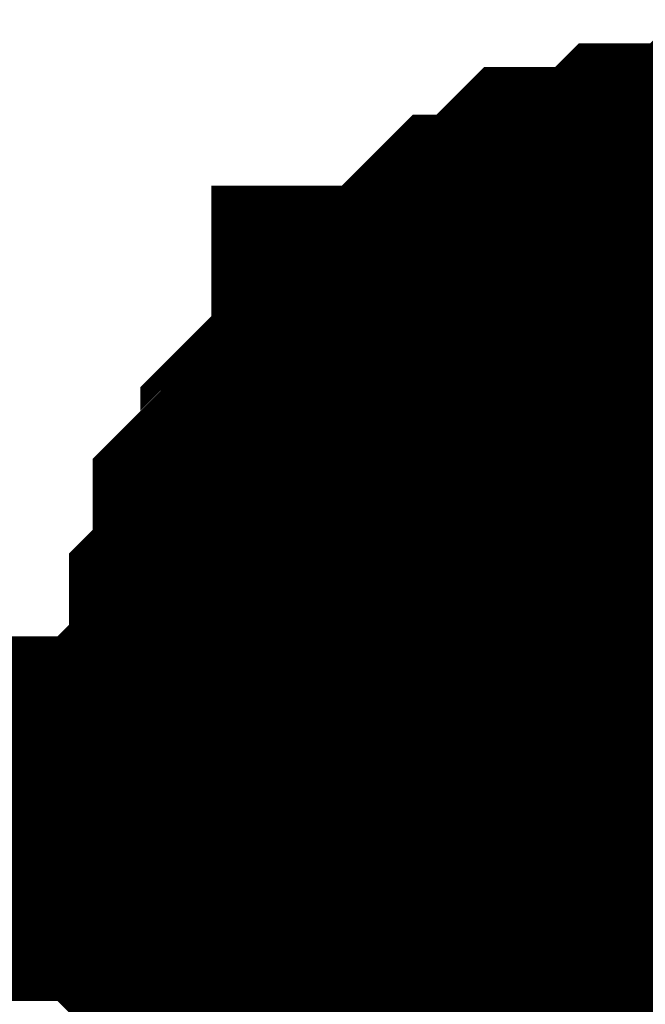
# Model space of a CAD drawing. Header units: inches. Extents: x 0 to 292, y 0 to 193.
# Tile 92 of 256: x 133.858 to 134.372, y 89.117 to 89.926. Entities that reach past the tile are written whole.
import ezdxf

# ---------------------------------------------------------------- set-up
doc = ezdxf.new("R2010")
doc.units = ezdxf.units.IN
doc.layers.add('Sheet', color=255, linetype='Continuous')

msp = doc.modelspace()

# ---------------------------------------------------------------- linework, layer by layer
at = {"layer": 'Sheet'}
for points in [[(134.02854, 89.26931, 0.29972, 0.29972, 0), (134.02854, 89.2888, 0.29972, 0.29972, 0), (134.02854, 89.32778, 0.29972, 0.29972, 0), (134.02854, 89.34727, 0.29972, 0.29972, 0), (134.04803, 89.36676, 0.29972, 0.29972, 0), (134.04803, 89.40574, 0.29972, 0.29972, 0), (134.04803, 89.42523, 0.29972, 0.29972, 0), (134.06751, 89.44473, 0.29972, 0.29972, 0), (134.06751, 89.46422, 0.29972, 0.29972, 0), (134.06751, 89.5032, 0.29972, 0.29972, 0), (134.08699, 89.52269, 0.29972, 0.29972, 0), (134.10648, 89.54218, 0.29972, 0.29972, 0), (134.10648, 89.56167, 0.29972, 0.29972, 0), (134.12596, 89.58116, 0.29972, 0.29972, 0), (134.14544, 89.60065, 0.29972, 0.29972, 0), (134.16493, 89.62015, 0.29972, 0.29972, 0), (134.16493, 89.63964, 0.29972, 0.29972, 0), (134.18441, 89.63964, 0.29972, 0.29972, 0), (134.2039, 89.65913, 0.29972, 0.29972, 0), (134.22338, 89.67862, 0.29972, 0.29972, 0), (134.24286, 89.69811, 0.29972, 0.29972, 0), (134.26235, 89.69811, 0.29972, 0.29972, 0), (134.28183, 89.7176, 0.29972, 0.29972, 0), (134.30131, 89.73709, 0.29972, 0.29972, 0), (134.34028, 89.73709, 0.29972, 0.29972, 0), (134.35977, 89.73709, 0.29972, 0.29972, 0), (134.37925, 89.75658, 0.29972, 0.29972, 0), (134.39873, 89.75658, 0.29972, 0.29972, 0), (134.4377, 89.75658, 0.29972, 0.29972, 0), (134.45718, 89.77607, 0.29972, 0.29972, 0), (134.47667, 89.77607, 0.29972, 0.29972, 0), (134.51564, 89.77607, 0.29972, 0.29972, 0), (134.53512, 89.77607, 0.29972, 0.29972, 0)], [(134.02854, 89.26931, 0.29972, 0.29972, 0), (134.02854, 89.2888, 0.29972, 0.29972, 0), (134.02854, 89.32778, 0.29972, 0.29972, 0), (134.02854, 89.34727, 0.29972, 0.29972, 0), (134.04803, 89.36676, 0.29972, 0.29972, 0), (134.04803, 89.40574, 0.29972, 0.29972, 0), (134.04803, 89.42523, 0.29972, 0.29972, 0), (134.06751, 89.44473, 0.29972, 0.29972, 0), (134.06751, 89.46422, 0.29972, 0.29972, 0), (134.06751, 89.5032, 0.29972, 0.29972, 0), (134.08699, 89.52269, 0.29972, 0.29972, 0), (134.10648, 89.54218, 0.29972, 0.29972, 0), (134.10648, 89.56167, 0.29972, 0.29972, 0), (134.12596, 89.58116, 0.29972, 0.29972, 0), (134.14544, 89.60065, 0.29972, 0.29972, 0), (134.16493, 89.62015, 0.29972, 0.29972, 0), (134.16493, 89.63964, 0.29972, 0.29972, 0), (134.18441, 89.63964, 0.29972, 0.29972, 0), (134.2039, 89.65913, 0.29972, 0.29972, 0), (134.22338, 89.67862, 0.29972, 0.29972, 0), (134.24286, 89.69811, 0.29972, 0.29972, 0), (134.26235, 89.69811, 0.29972, 0.29972, 0), (134.28183, 89.7176, 0.29972, 0.29972, 0), (134.30131, 89.73709, 0.29972, 0.29972, 0), (134.34028, 89.73709, 0.29972, 0.29972, 0), (134.35977, 89.73709, 0.29972, 0.29972, 0), (134.37925, 89.75658, 0.29972, 0.29972, 0), (134.39873, 89.75658, 0.29972, 0.29972, 0), (134.4377, 89.75658, 0.29972, 0.29972, 0), (134.45718, 89.77607, 0.29972, 0.29972, 0), (134.47667, 89.77607, 0.29972, 0.29972, 0), (134.51564, 89.77607, 0.29972, 0.29972, 0), (134.53512, 89.77607, 0.29972, 0.29972, 0)], [(134.02854, 89.26931, 0.29972, 0.29972, 0), (134.02854, 89.2888, 0.29972, 0.29972, 0), (134.02854, 89.32778, 0.29972, 0.29972, 0), (134.02854, 89.34727, 0.29972, 0.29972, 0), (134.04803, 89.36676, 0.29972, 0.29972, 0), (134.04803, 89.40574, 0.29972, 0.29972, 0), (134.04803, 89.42523, 0.29972, 0.29972, 0), (134.06751, 89.44473, 0.29972, 0.29972, 0), (134.06751, 89.46422, 0.29972, 0.29972, 0), (134.06751, 89.5032, 0.29972, 0.29972, 0), (134.08699, 89.52269, 0.29972, 0.29972, 0), (134.10648, 89.54218, 0.29972, 0.29972, 0), (134.10648, 89.56167, 0.29972, 0.29972, 0), (134.12596, 89.58116, 0.29972, 0.29972, 0), (134.14544, 89.60065, 0.29972, 0.29972, 0), (134.16493, 89.62015, 0.29972, 0.29972, 0), (134.16493, 89.63964, 0.29972, 0.29972, 0), (134.18441, 89.63964, 0.29972, 0.29972, 0), (134.2039, 89.65913, 0.29972, 0.29972, 0), (134.22338, 89.67862, 0.29972, 0.29972, 0), (134.24286, 89.69811, 0.29972, 0.29972, 0), (134.26235, 89.69811, 0.29972, 0.29972, 0), (134.28183, 89.7176, 0.29972, 0.29972, 0), (134.30131, 89.73709, 0.29972, 0.29972, 0), (134.34028, 89.73709, 0.29972, 0.29972, 0), (134.35977, 89.73709, 0.29972, 0.29972, 0), (134.37925, 89.75658, 0.29972, 0.29972, 0), (134.39873, 89.75658, 0.29972, 0.29972, 0), (134.4377, 89.75658, 0.29972, 0.29972, 0), (134.45718, 89.77607, 0.29972, 0.29972, 0), (134.47667, 89.77607, 0.29972, 0.29972, 0), (134.51564, 89.77607, 0.29972, 0.29972, 0), (134.53512, 89.77607, 0.29972, 0.29972, 0)], [(134.02854, 89.26931, 0.29972, 0.29972, 0), (134.02854, 89.2888, 0.29972, 0.29972, 0), (134.02854, 89.32778, 0.29972, 0.29972, 0), (134.02854, 89.34727, 0.29972, 0.29972, 0), (134.04803, 89.36676, 0.29972, 0.29972, 0), (134.04803, 89.40574, 0.29972, 0.29972, 0), (134.04803, 89.42523, 0.29972, 0.29972, 0), (134.06751, 89.44473, 0.29972, 0.29972, 0), (134.06751, 89.46422, 0.29972, 0.29972, 0), (134.06751, 89.5032, 0.29972, 0.29972, 0), (134.08699, 89.52269, 0.29972, 0.29972, 0), (134.10648, 89.54218, 0.29972, 0.29972, 0), (134.10648, 89.56167, 0.29972, 0.29972, 0), (134.12596, 89.58116, 0.29972, 0.29972, 0), (134.14544, 89.60065, 0.29972, 0.29972, 0), (134.16493, 89.62015, 0.29972, 0.29972, 0), (134.16493, 89.63964, 0.29972, 0.29972, 0), (134.18441, 89.63964, 0.29972, 0.29972, 0), (134.2039, 89.65913, 0.29972, 0.29972, 0), (134.22338, 89.67862, 0.29972, 0.29972, 0), (134.24286, 89.69811, 0.29972, 0.29972, 0), (134.26235, 89.69811, 0.29972, 0.29972, 0), (134.28183, 89.7176, 0.29972, 0.29972, 0), (134.30131, 89.73709, 0.29972, 0.29972, 0), (134.34028, 89.73709, 0.29972, 0.29972, 0), (134.35977, 89.73709, 0.29972, 0.29972, 0), (134.37925, 89.75658, 0.29972, 0.29972, 0), (134.39873, 89.75658, 0.29972, 0.29972, 0), (134.4377, 89.75658, 0.29972, 0.29972, 0), (134.45718, 89.77607, 0.29972, 0.29972, 0), (134.47667, 89.77607, 0.29972, 0.29972, 0), (134.51564, 89.77607, 0.29972, 0.29972, 0), (134.53512, 89.77607, 0.29972, 0.29972, 0)], [(134.02854, 89.26931, 0.29972, 0.29972, 0), (134.02854, 89.2888, 0.29972, 0.29972, 0), (134.02854, 89.32778, 0.29972, 0.29972, 0), (134.02854, 89.34727, 0.29972, 0.29972, 0), (134.04803, 89.36676, 0.29972, 0.29972, 0), (134.04803, 89.40574, 0.29972, 0.29972, 0), (134.04803, 89.42523, 0.29972, 0.29972, 0), (134.06751, 89.44473, 0.29972, 0.29972, 0), (134.06751, 89.46422, 0.29972, 0.29972, 0), (134.06751, 89.5032, 0.29972, 0.29972, 0), (134.08699, 89.52269, 0.29972, 0.29972, 0), (134.10648, 89.54218, 0.29972, 0.29972, 0), (134.10648, 89.56167, 0.29972, 0.29972, 0), (134.12596, 89.58116, 0.29972, 0.29972, 0), (134.14544, 89.60065, 0.29972, 0.29972, 0), (134.16493, 89.62015, 0.29972, 0.29972, 0), (134.16493, 89.63964, 0.29972, 0.29972, 0), (134.18441, 89.63964, 0.29972, 0.29972, 0), (134.2039, 89.65913, 0.29972, 0.29972, 0), (134.22338, 89.67862, 0.29972, 0.29972, 0), (134.24286, 89.69811, 0.29972, 0.29972, 0), (134.26235, 89.69811, 0.29972, 0.29972, 0), (134.28183, 89.7176, 0.29972, 0.29972, 0), (134.30131, 89.73709, 0.29972, 0.29972, 0), (134.34028, 89.73709, 0.29972, 0.29972, 0), (134.35977, 89.73709, 0.29972, 0.29972, 0), (134.37925, 89.75658, 0.29972, 0.29972, 0), (134.39873, 89.75658, 0.29972, 0.29972, 0), (134.4377, 89.75658, 0.29972, 0.29972, 0), (134.45718, 89.77607, 0.29972, 0.29972, 0), (134.47667, 89.77607, 0.29972, 0.29972, 0), (134.51564, 89.77607, 0.29972, 0.29972, 0), (134.53512, 89.77607, 0.29972, 0.29972, 0)], [(134.02854, 89.26931, 0.09906, 0.09906, 0), (134.02854, 89.2888, 0.09906, 0.09906, 0), (134.02854, 89.32778, 0.09906, 0.09906, 0), (134.02854, 89.34727, 0.09906, 0.09906, 0), (134.04803, 89.36676, 0.09906, 0.09906, 0), (134.04803, 89.40574, 0.09906, 0.09906, 0), (134.04803, 89.42523, 0.09906, 0.09906, 0), (134.06751, 89.44473, 0.09906, 0.09906, 0), (134.06751, 89.46422, 0.09906, 0.09906, 0), (134.06751, 89.5032, 0.09906, 0.09906, 0), (134.08699, 89.52269, 0.09906, 0.09906, 0), (134.10648, 89.54218, 0.09906, 0.09906, 0), (134.10648, 89.56167, 0.09906, 0.09906, 0), (134.12596, 89.58116, 0.09906, 0.09906, 0), (134.14544, 89.60065, 0.09906, 0.09906, 0), (134.16493, 89.62015, 0.09906, 0.09906, 0), (134.16493, 89.63964, 0.09906, 0.09906, 0), (134.18441, 89.63964, 0.09906, 0.09906, 0), (134.2039, 89.65913, 0.09906, 0.09906, 0), (134.22338, 89.67862, 0.09906, 0.09906, 0), (134.24286, 89.69811, 0.09906, 0.09906, 0), (134.26235, 89.69811, 0.09906, 0.09906, 0), (134.28183, 89.7176, 0.09906, 0.09906, 0), (134.30131, 89.73709, 0.09906, 0.09906, 0), (134.34028, 89.73709, 0.09906, 0.09906, 0), (134.35977, 89.73709, 0.09906, 0.09906, 0), (134.37925, 89.75658, 0.09906, 0.09906, 0), (134.39873, 89.75658, 0.09906, 0.09906, 0), (134.4377, 89.75658, 0.09906, 0.09906, 0)], [(134.02854, 89.26931, 0.09906, 0.09906, 0), (134.02854, 89.2888, 0.09906, 0.09906, 0), (134.02854, 89.32778, 0.09906, 0.09906, 0), (134.02854, 89.34727, 0.09906, 0.09906, 0), (134.04803, 89.36676, 0.09906, 0.09906, 0), (134.04803, 89.40574, 0.09906, 0.09906, 0), (134.04803, 89.42523, 0.09906, 0.09906, 0), (134.06751, 89.44473, 0.09906, 0.09906, 0), (134.06751, 89.46422, 0.09906, 0.09906, 0), (134.06751, 89.5032, 0.09906, 0.09906, 0), (134.08699, 89.52269, 0.09906, 0.09906, 0), (134.10648, 89.54218, 0.09906, 0.09906, 0), (134.10648, 89.56167, 0.09906, 0.09906, 0), (134.12596, 89.58116, 0.09906, 0.09906, 0), (134.14544, 89.60065, 0.09906, 0.09906, 0), (134.16493, 89.62015, 0.09906, 0.09906, 0), (134.16493, 89.63964, 0.09906, 0.09906, 0), (134.18441, 89.63964, 0.09906, 0.09906, 0), (134.2039, 89.65913, 0.09906, 0.09906, 0), (134.22338, 89.67862, 0.09906, 0.09906, 0), (134.24286, 89.69811, 0.09906, 0.09906, 0), (134.26235, 89.69811, 0.09906, 0.09906, 0), (134.28183, 89.7176, 0.09906, 0.09906, 0), (134.30131, 89.73709, 0.09906, 0.09906, 0), (134.34028, 89.73709, 0.09906, 0.09906, 0), (134.35977, 89.73709, 0.09906, 0.09906, 0), (134.37925, 89.75658, 0.09906, 0.09906, 0), (134.39873, 89.75658, 0.09906, 0.09906, 0), (134.4377, 89.75658, 0.09906, 0.09906, 0)], [(134.02854, 89.26931, 0.09906, 0.09906, 0), (134.02854, 89.2888, 0.09906, 0.09906, 0), (134.02854, 89.32778, 0.09906, 0.09906, 0), (134.02854, 89.34727, 0.09906, 0.09906, 0), (134.04803, 89.36676, 0.09906, 0.09906, 0), (134.04803, 89.40574, 0.09906, 0.09906, 0), (134.04803, 89.42523, 0.09906, 0.09906, 0), (134.06751, 89.44473, 0.09906, 0.09906, 0), (134.06751, 89.46422, 0.09906, 0.09906, 0), (134.06751, 89.5032, 0.09906, 0.09906, 0), (134.08699, 89.52269, 0.09906, 0.09906, 0), (134.10648, 89.54218, 0.09906, 0.09906, 0), (134.10648, 89.56167, 0.09906, 0.09906, 0), (134.12596, 89.58116, 0.09906, 0.09906, 0), (134.14544, 89.60065, 0.09906, 0.09906, 0), (134.16493, 89.62015, 0.09906, 0.09906, 0), (134.16493, 89.63964, 0.09906, 0.09906, 0), (134.18441, 89.63964, 0.09906, 0.09906, 0), (134.2039, 89.65913, 0.09906, 0.09906, 0), (134.22338, 89.67862, 0.09906, 0.09906, 0), (134.24286, 89.69811, 0.09906, 0.09906, 0), (134.26235, 89.69811, 0.09906, 0.09906, 0), (134.28183, 89.7176, 0.09906, 0.09906, 0), (134.30131, 89.73709, 0.09906, 0.09906, 0), (134.34028, 89.73709, 0.09906, 0.09906, 0), (134.35977, 89.73709, 0.09906, 0.09906, 0), (134.37925, 89.75658, 0.09906, 0.09906, 0), (134.39873, 89.75658, 0.09906, 0.09906, 0), (134.4377, 89.75658, 0.09906, 0.09906, 0)], [(134.02854, 89.26931, 0.09906, 0.09906, 0), (134.02854, 89.2888, 0.09906, 0.09906, 0), (134.02854, 89.32778, 0.09906, 0.09906, 0), (134.02854, 89.34727, 0.09906, 0.09906, 0), (134.04803, 89.36676, 0.09906, 0.09906, 0), (134.04803, 89.40574, 0.09906, 0.09906, 0), (134.04803, 89.42523, 0.09906, 0.09906, 0), (134.06751, 89.44473, 0.09906, 0.09906, 0), (134.06751, 89.46422, 0.09906, 0.09906, 0), (134.06751, 89.5032, 0.09906, 0.09906, 0), (134.08699, 89.52269, 0.09906, 0.09906, 0), (134.10648, 89.54218, 0.09906, 0.09906, 0), (134.10648, 89.56167, 0.09906, 0.09906, 0), (134.12596, 89.58116, 0.09906, 0.09906, 0), (134.14544, 89.60065, 0.09906, 0.09906, 0), (134.16493, 89.62015, 0.09906, 0.09906, 0), (134.16493, 89.63964, 0.09906, 0.09906, 0), (134.18441, 89.63964, 0.09906, 0.09906, 0), (134.2039, 89.65913, 0.09906, 0.09906, 0), (134.22338, 89.67862, 0.09906, 0.09906, 0), (134.24286, 89.69811, 0.09906, 0.09906, 0), (134.26235, 89.69811, 0.09906, 0.09906, 0), (134.28183, 89.7176, 0.09906, 0.09906, 0), (134.30131, 89.73709, 0.09906, 0.09906, 0), (134.34028, 89.73709, 0.09906, 0.09906, 0), (134.35977, 89.73709, 0.09906, 0.09906, 0), (134.37925, 89.75658, 0.09906, 0.09906, 0), (134.39873, 89.75658, 0.09906, 0.09906, 0), (134.4377, 89.75658, 0.09906, 0.09906, 0)], [(134.02854, 89.26931, 0.09906, 0.09906, 0), (134.02854, 89.2888, 0.09906, 0.09906, 0), (134.02854, 89.32778, 0.09906, 0.09906, 0), (134.02854, 89.34727, 0.09906, 0.09906, 0), (134.04803, 89.36676, 0.09906, 0.09906, 0), (134.04803, 89.40574, 0.09906, 0.09906, 0), (134.04803, 89.42523, 0.09906, 0.09906, 0), (134.06751, 89.44473, 0.09906, 0.09906, 0), (134.06751, 89.46422, 0.09906, 0.09906, 0), (134.06751, 89.5032, 0.09906, 0.09906, 0), (134.08699, 89.52269, 0.09906, 0.09906, 0), (134.10648, 89.54218, 0.09906, 0.09906, 0), (134.10648, 89.56167, 0.09906, 0.09906, 0), (134.12596, 89.58116, 0.09906, 0.09906, 0), (134.14544, 89.60065, 0.09906, 0.09906, 0), (134.16493, 89.62015, 0.09906, 0.09906, 0), (134.16493, 89.63964, 0.09906, 0.09906, 0), (134.18441, 89.63964, 0.09906, 0.09906, 0), (134.2039, 89.65913, 0.09906, 0.09906, 0), (134.22338, 89.67862, 0.09906, 0.09906, 0), (134.24286, 89.69811, 0.09906, 0.09906, 0), (134.26235, 89.69811, 0.09906, 0.09906, 0), (134.28183, 89.7176, 0.09906, 0.09906, 0), (134.30131, 89.73709, 0.09906, 0.09906, 0), (134.34028, 89.73709, 0.09906, 0.09906, 0), (134.35977, 89.73709, 0.09906, 0.09906, 0), (134.37925, 89.75658, 0.09906, 0.09906, 0), (134.39873, 89.75658, 0.09906, 0.09906, 0), (134.4377, 89.75658, 0.09906, 0.09906, 0)], [(121.30567, 89.26931, 0.29972, 0.29972, 0), (134.53512, 89.26931, 0.29972, 0.29972, 0), (140.3023, 89.26931, 0.29972, 0.29972, 0)], [(134.14544, 88.95745, 0.29972, 0.29972, 0), (134.12596, 88.97694, 0.29972, 0.29972, 0), (134.10648, 88.99643, 0.29972, 0.29972, 0), (134.10648, 89.01592, 0.29972, 0.29972, 0), (134.08699, 89.03541, 0.29972, 0.29972, 0), (134.06751, 89.0549, 0.29972, 0.29972, 0), (134.06751, 89.07439, 0.29972, 0.29972, 0), (134.06751, 89.09389, 0.29972, 0.29972, 0), (134.04803, 89.11338, 0.29972, 0.29972, 0), (134.04803, 89.15236, 0.29972, 0.29972, 0), (134.04803, 89.17185, 0.29972, 0.29972, 0), (134.02854, 89.19134, 0.29972, 0.29972, 0), (134.02854, 89.21083, 0.29972, 0.29972, 0), (134.02854, 89.24981, 0.29972, 0.29972, 0), (134.02854, 89.26931, 0.29972, 0.29972, 0)], [(134.02854, 89.26931, 0.29972, 0.29972, 0), (134.02854, 89.26931, 0.29972, 0.29972, 0)], [(134.14544, 88.95745, 0.29972, 0.29972, 0), (134.12596, 88.97694, 0.29972, 0.29972, 0), (134.10648, 88.99643, 0.29972, 0.29972, 0), (134.10648, 89.01592, 0.29972, 0.29972, 0), (134.08699, 89.03541, 0.29972, 0.29972, 0), (134.06751, 89.0549, 0.29972, 0.29972, 0), (134.06751, 89.07439, 0.29972, 0.29972, 0), (134.06751, 89.09389, 0.29972, 0.29972, 0), (134.04803, 89.11338, 0.29972, 0.29972, 0), (134.04803, 89.15236, 0.29972, 0.29972, 0), (134.04803, 89.17185, 0.29972, 0.29972, 0), (134.02854, 89.19134, 0.29972, 0.29972, 0), (134.02854, 89.21083, 0.29972, 0.29972, 0), (134.02854, 89.24981, 0.29972, 0.29972, 0), (134.02854, 89.26931, 0.29972, 0.29972, 0)], [(134.02854, 89.26931, 0.29972, 0.29972, 0), (134.02854, 89.26931, 0.29972, 0.29972, 0)], [(134.14544, 88.95745, 0.29972, 0.29972, 0), (134.12596, 88.97694, 0.29972, 0.29972, 0), (134.10648, 88.99643, 0.29972, 0.29972, 0), (134.10648, 89.01592, 0.29972, 0.29972, 0), (134.08699, 89.03541, 0.29972, 0.29972, 0), (134.06751, 89.0549, 0.29972, 0.29972, 0), (134.06751, 89.07439, 0.29972, 0.29972, 0), (134.06751, 89.09389, 0.29972, 0.29972, 0), (134.04803, 89.11338, 0.29972, 0.29972, 0), (134.04803, 89.15236, 0.29972, 0.29972, 0), (134.04803, 89.17185, 0.29972, 0.29972, 0), (134.02854, 89.19134, 0.29972, 0.29972, 0), (134.02854, 89.21083, 0.29972, 0.29972, 0), (134.02854, 89.24981, 0.29972, 0.29972, 0), (134.02854, 89.26931, 0.29972, 0.29972, 0)], [(134.02854, 89.26931, 0.29972, 0.29972, 0), (134.02854, 89.26931, 0.29972, 0.29972, 0)], [(134.14544, 88.95745, 0.29972, 0.29972, 0), (134.12596, 88.97694, 0.29972, 0.29972, 0), (134.10648, 88.99643, 0.29972, 0.29972, 0), (134.10648, 89.01592, 0.29972, 0.29972, 0), (134.08699, 89.03541, 0.29972, 0.29972, 0), (134.06751, 89.0549, 0.29972, 0.29972, 0), (134.06751, 89.07439, 0.29972, 0.29972, 0), (134.06751, 89.09389, 0.29972, 0.29972, 0), (134.04803, 89.11338, 0.29972, 0.29972, 0), (134.04803, 89.15236, 0.29972, 0.29972, 0), (134.04803, 89.17185, 0.29972, 0.29972, 0), (134.02854, 89.19134, 0.29972, 0.29972, 0), (134.02854, 89.21083, 0.29972, 0.29972, 0), (134.02854, 89.24981, 0.29972, 0.29972, 0), (134.02854, 89.26931, 0.29972, 0.29972, 0)], [(134.02854, 89.26931, 0.29972, 0.29972, 0), (134.02854, 89.26931, 0.29972, 0.29972, 0)], [(134.14544, 88.95745, 0.29972, 0.29972, 0), (134.12596, 88.97694, 0.29972, 0.29972, 0), (134.10648, 88.99643, 0.29972, 0.29972, 0), (134.10648, 89.01592, 0.29972, 0.29972, 0), (134.08699, 89.03541, 0.29972, 0.29972, 0), (134.06751, 89.0549, 0.29972, 0.29972, 0), (134.06751, 89.07439, 0.29972, 0.29972, 0), (134.06751, 89.09389, 0.29972, 0.29972, 0), (134.04803, 89.11338, 0.29972, 0.29972, 0), (134.04803, 89.15236, 0.29972, 0.29972, 0), (134.04803, 89.17185, 0.29972, 0.29972, 0), (134.02854, 89.19134, 0.29972, 0.29972, 0), (134.02854, 89.21083, 0.29972, 0.29972, 0), (134.02854, 89.24981, 0.29972, 0.29972, 0), (134.02854, 89.26931, 0.29972, 0.29972, 0)], [(134.02854, 89.26931, 0.29972, 0.29972, 0), (134.02854, 89.26931, 0.29972, 0.29972, 0)], [(134.06751, 89.0549, 0.09906, 0.09906, 0), (134.06751, 89.07439, 0.09906, 0.09906, 0), (134.06751, 89.09389, 0.09906, 0.09906, 0), (134.04803, 89.11338, 0.09906, 0.09906, 0), (134.04803, 89.15236, 0.09906, 0.09906, 0), (134.04803, 89.17185, 0.09906, 0.09906, 0), (134.02854, 89.19134, 0.09906, 0.09906, 0), (134.02854, 89.21083, 0.09906, 0.09906, 0), (134.02854, 89.24981, 0.09906, 0.09906, 0), (134.02854, 89.26931, 0.09906, 0.09906, 0)], [(134.02854, 89.26931, 0.09906, 0.09906, 0), (134.02854, 89.26931, 0.09906, 0.09906, 0)], [(134.06751, 89.0549, 0.09906, 0.09906, 0), (134.06751, 89.07439, 0.09906, 0.09906, 0), (134.06751, 89.09389, 0.09906, 0.09906, 0), (134.04803, 89.11338, 0.09906, 0.09906, 0), (134.04803, 89.15236, 0.09906, 0.09906, 0), (134.04803, 89.17185, 0.09906, 0.09906, 0), (134.02854, 89.19134, 0.09906, 0.09906, 0), (134.02854, 89.21083, 0.09906, 0.09906, 0), (134.02854, 89.24981, 0.09906, 0.09906, 0), (134.02854, 89.26931, 0.09906, 0.09906, 0)], [(134.02854, 89.26931, 0.09906, 0.09906, 0), (134.02854, 89.26931, 0.09906, 0.09906, 0)], [(134.06751, 89.0549, 0.09906, 0.09906, 0), (134.06751, 89.07439, 0.09906, 0.09906, 0), (134.06751, 89.09389, 0.09906, 0.09906, 0), (134.04803, 89.11338, 0.09906, 0.09906, 0), (134.04803, 89.15236, 0.09906, 0.09906, 0), (134.04803, 89.17185, 0.09906, 0.09906, 0), (134.02854, 89.19134, 0.09906, 0.09906, 0), (134.02854, 89.21083, 0.09906, 0.09906, 0), (134.02854, 89.24981, 0.09906, 0.09906, 0), (134.02854, 89.26931, 0.09906, 0.09906, 0)], [(134.02854, 89.26931, 0.09906, 0.09906, 0), (134.02854, 89.26931, 0.09906, 0.09906, 0)], [(134.06751, 89.0549, 0.09906, 0.09906, 0), (134.06751, 89.07439, 0.09906, 0.09906, 0), (134.06751, 89.09389, 0.09906, 0.09906, 0), (134.04803, 89.11338, 0.09906, 0.09906, 0), (134.04803, 89.15236, 0.09906, 0.09906, 0), (134.04803, 89.17185, 0.09906, 0.09906, 0), (134.02854, 89.19134, 0.09906, 0.09906, 0), (134.02854, 89.21083, 0.09906, 0.09906, 0), (134.02854, 89.24981, 0.09906, 0.09906, 0), (134.02854, 89.26931, 0.09906, 0.09906, 0)], [(134.02854, 89.26931, 0.09906, 0.09906, 0), (134.02854, 89.26931, 0.09906, 0.09906, 0)], [(134.06751, 89.0549, 0.09906, 0.09906, 0), (134.06751, 89.07439, 0.09906, 0.09906, 0), (134.06751, 89.09389, 0.09906, 0.09906, 0), (134.04803, 89.11338, 0.09906, 0.09906, 0), (134.04803, 89.15236, 0.09906, 0.09906, 0), (134.04803, 89.17185, 0.09906, 0.09906, 0), (134.02854, 89.19134, 0.09906, 0.09906, 0), (134.02854, 89.21083, 0.09906, 0.09906, 0), (134.02854, 89.24981, 0.09906, 0.09906, 0), (134.02854, 89.26931, 0.09906, 0.09906, 0)], [(134.02854, 89.26931, 0.09906, 0.09906, 0), (134.02854, 89.26931, 0.09906, 0.09906, 0)]]:
    msp.add_lwpolyline(points, format="xyseb", dxfattribs=at)
msp.add_lwpolyline([(134.26199, 89.28406, 0.508, 0.508, 1), (134.76999, 89.28406, 0.508, 0.508, 1)], format="xyseb", close=True, dxfattribs=at)

doc.saveas('drawing.dxf')
